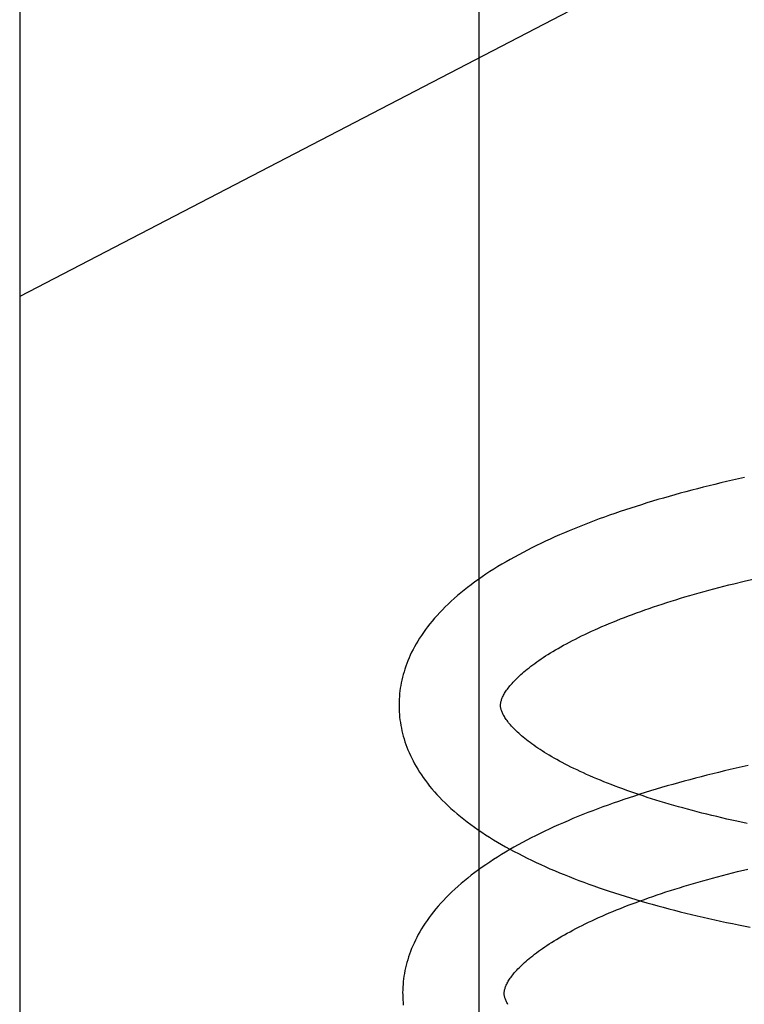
# Model space of a CAD drawing. Header units: inches. Extents: x 0 to 204, y 0 to 132.
# Tile 98 of 112: x 119.889 to 120.032, y 49.362 to 49.556. Entities that reach past the tile are written whole.
import ezdxf

# ---------------------------------------------------------------- set-up
doc = ezdxf.new("R2010")
doc.units = ezdxf.units.IN
doc.header["$LTSCALE"] = 11.243375
doc.header["$MEASUREMENT"] = 0
doc.linetypes.add('HIDDEN', pattern=[0.2, 0.1, -0.1])
doc.layers.add('DEFAULT_2', color=8, linetype='HIDDEN')

msp = doc.modelspace()

# ---------------------------------------------------------------- linework, layer by layer
at = {"layer": 'DEFAULT_2', "color": 8, "linetype": 'HIDDEN'}
for p, q in [((119.88942, 52.4267), (119.88942, 46.92619)), ((119.97994, 49.27202), (119.97994, 49.64702)), ((120.01442, 49.5664), (119.88942, 49.5014)), ((120.03224, 49.46567), (120.02989, 49.46515)), ((120.0322, 49.44524), (120.03425, 49.44572)), ((120.03018, 49.44475), (120.0322, 49.44524)), ((120.03297, 49.40888), (120.03063, 49.40836)), ((120.0309, 49.38796), (120.03292, 49.38845))]:
    msp.add_line(p, q, dxfattribs=at)
for points in [[(120.02989, 49.46515), (120.02873, 49.46488), (120.02757, 49.46461), (120.02642, 49.46433), (120.02527, 49.46405), (120.02412, 49.46376), (120.02299, 49.46347), (120.02186, 49.46318), (120.02073, 49.46288), (120.01961, 49.46258), (120.0185, 49.46227), (120.01739, 49.46196), (120.01629, 49.46164), (120.01519, 49.46132), (120.01411, 49.461), (120.01303, 49.46067), (120.01195, 49.46033), (120.01089, 49.46), (120.00983, 49.45965), (120.00878, 49.45931), (120.00773, 49.45896), (120.0067, 49.4586), (120.00567, 49.45824), (120.00465, 49.45788), (120.00363, 49.45751), (120.00263, 49.45713), (120.00163, 49.45675), (120.00065, 49.45637), (119.99967, 49.45598), (119.9987, 49.45559), (119.99773, 49.45519), (119.99678, 49.45479), (119.99583, 49.45438), (119.9949, 49.45397), (119.99397, 49.45355), (119.99306, 49.45313), (119.99215, 49.4527), (119.99125, 49.45226), (119.99036, 49.45183), (119.98949, 49.45138), (119.98862, 49.45093), (119.98776, 49.45047), (119.98692, 49.45001), (119.98608, 49.44955), (119.98526, 49.44907), (119.98444, 49.44859), (119.98364, 49.44811), (119.98285, 49.44762), (119.98207, 49.44712), (119.98131, 49.44662), (119.98056, 49.44611), (119.97982, 49.4456), (119.9791, 49.44508), (119.97839, 49.44455), (119.97769, 49.44402), (119.97701, 49.44348), (119.97635, 49.44294), (119.9757, 49.4424), (119.97507, 49.44185), (119.97446, 49.4413), (119.97386, 49.44074), (119.97329, 49.44018), (119.97273, 49.43962), (119.97219, 49.43906), (119.97168, 49.4385), (119.97118, 49.43793), (119.9707, 49.43737), (119.97024, 49.43681), (119.9698, 49.43624), (119.96938, 49.43568), (119.96897, 49.43512), (119.96859, 49.43455), (119.96823, 49.43399), (119.96788, 49.43343), (119.96755, 49.43287), (119.96724, 49.43232), (119.96694, 49.43176), (119.96666, 49.43121), (119.9664, 49.43066), (119.96616, 49.43011), (119.96593, 49.42956), (119.96571, 49.42901), (119.96551, 49.42847), (119.96533, 49.42792), (119.96516, 49.42738), (119.965, 49.42684), (119.96486, 49.42629), (119.96473, 49.42575), (119.96462, 49.42521), (119.96452, 49.42468), (119.96443, 49.42414), (119.96435, 49.4236), (119.96429, 49.42306), (119.96424, 49.42253), (119.96421, 49.42199), (119.96418, 49.42145), (119.96417, 49.42092), (119.96418, 49.42047)], [(119.98417, 49.42073), (119.98417, 49.42083), (119.98418, 49.42095), (119.98419, 49.42106), (119.98421, 49.42118), (119.98423, 49.42131), (119.98426, 49.42144), (119.98429, 49.42158), (119.98434, 49.42173), (119.98439, 49.42188), (119.98445, 49.42204), (119.98451, 49.42221), (119.98459, 49.42238), (119.98468, 49.42256), (119.98477, 49.42274), (119.98488, 49.42293), (119.98499, 49.42313), (119.98511, 49.42333), (119.98524, 49.42353), (119.98538, 49.42373), (119.98553, 49.42394), (119.98569, 49.42416), (119.98586, 49.42438), (119.98604, 49.4246), (119.98623, 49.42483), (119.98644, 49.42507), (119.98665, 49.4253), (119.98688, 49.42555), (119.98712, 49.42579), (119.98737, 49.42604), (119.98763, 49.4263), (119.9879, 49.42656), (119.98819, 49.42682), (119.98848, 49.42708), (119.98879, 49.42735), (119.98912, 49.42762), (119.98945, 49.4279), (119.9898, 49.42818), (119.99016, 49.42846), (119.99054, 49.42874), (119.99093, 49.42903), (119.99133, 49.42932), (119.99174, 49.42961), (119.99217, 49.4299), (119.99261, 49.43019), (119.99306, 49.43049), (119.99353, 49.43079), (119.99401, 49.43108), (119.9945, 49.43138), (119.99501, 49.43169), (119.99553, 49.43199), (119.99606, 49.43229), (119.99661, 49.4326), (119.99717, 49.4329), (119.99774, 49.43321), (119.99833, 49.43352), (119.99893, 49.43383), (119.99954, 49.43413), (120.00016, 49.43444), (120.0008, 49.43475), (120.00145, 49.43506), (120.00211, 49.43536), (120.00278, 49.43567), (120.00347, 49.43598), (120.00417, 49.43628), (120.00488, 49.43659), (120.0056, 49.43689), (120.00634, 49.43719), (120.00709, 49.4375), (120.00784, 49.4378), (120.00862, 49.4381), (120.0094, 49.4384), (120.01019, 49.43869), (120.011, 49.43899), (120.01181, 49.43929), (120.01264, 49.43958), (120.01347, 49.43987), (120.01432, 49.44016), (120.01518, 49.44045), (120.01605, 49.44073), (120.01693, 49.44102), (120.01781, 49.4413), (120.01871, 49.44158), (120.01962, 49.44186), (120.02053, 49.44213), (120.02146, 49.4424), (120.02239, 49.44268), (120.02334, 49.44294), (120.02429, 49.44321), (120.02525, 49.44347), (120.02622, 49.44373), (120.0272, 49.44399), (120.02818, 49.44424), (120.02917, 49.4445), (120.03018, 49.44475)], [(119.96418, 49.42047), (119.96419, 49.42002), (119.96421, 49.41948), (119.96425, 49.41895), (119.9643, 49.41841), (119.96436, 49.41788), (119.96444, 49.41734), (119.96452, 49.4168), (119.96463, 49.41627), (119.96474, 49.41573), (119.96487, 49.41519), (119.96501, 49.41466), (119.96517, 49.41412), (119.96534, 49.41358), (119.96552, 49.41304), (119.96572, 49.4125), (119.96594, 49.41196), (119.96616, 49.41142), (119.96641, 49.41087), (119.96667, 49.41033), (119.96694, 49.40979), (119.96724, 49.40924), (119.96755, 49.40869), (119.96787, 49.40815), (119.96822, 49.4076), (119.96858, 49.40704), (119.96896, 49.40649), (119.96936, 49.40594), (119.96977, 49.40539), (119.97021, 49.40483), (119.97067, 49.40428), (119.97114, 49.40372), (119.97164, 49.40317), (119.97215, 49.40262), (119.97269, 49.40206), (119.97325, 49.40151), (119.97382, 49.40097), (119.97441, 49.40042), (119.97502, 49.39988), (119.97565, 49.39935), (119.97629, 49.39881), (119.97695, 49.39829), (119.97763, 49.39777), (119.97832, 49.39725), (119.97903, 49.39674), (119.97975, 49.39623), (119.98049, 49.39573), (119.98124, 49.39524), (119.982, 49.39475), (119.98278, 49.39426), (119.98357, 49.39379), (119.98437, 49.39332), (119.98519, 49.39285), (119.98601, 49.3924), (119.98685, 49.39195), (119.98769, 49.3915), (119.98855, 49.39106), (119.98942, 49.39063), (119.9903, 49.3902), (119.99119, 49.38978), (119.99209, 49.38936), (119.993, 49.38895), (119.99391, 49.38854), (119.99484, 49.38815), (119.99578, 49.38775), (119.99672, 49.38736), (119.99768, 49.38698), (119.99864, 49.3866), (119.99961, 49.38623), (120.00059, 49.38586), (120.00158, 49.3855), (120.00258, 49.38514), (120.00359, 49.38479), (120.0046, 49.38444), (120.00562, 49.38409), (120.00665, 49.38376), (120.00769, 49.38342), (120.00873, 49.38309), (120.00979, 49.38277), (120.01085, 49.38245), (120.01191, 49.38213), (120.01299, 49.38182), (120.01407, 49.38152), (120.01516, 49.38122), (120.01625, 49.38092), (120.01736, 49.38063), (120.01846, 49.38034), (120.01958, 49.38006), (120.0207, 49.37978), (120.02183, 49.3795), (120.02296, 49.37924), (120.0241, 49.37897), (120.02524, 49.37871), (120.02639, 49.37845), (120.02755, 49.3782), (120.02871, 49.37795), (120.02988, 49.37771), (120.03105, 49.37747), (120.0334, 49.37701)], [(120.03279, 49.39745), (120.03075, 49.39788), (120.02975, 49.39811), (120.02875, 49.39833), (120.02776, 49.39856), (120.02678, 49.3988), (120.0258, 49.39903), (120.02483, 49.39927), (120.02388, 49.39951), (120.02293, 49.39976), (120.02198, 49.4), (120.02105, 49.40025), (120.02013, 49.40051), (120.01922, 49.40076), (120.01831, 49.40102), (120.01742, 49.40128), (120.01653, 49.40154), (120.01566, 49.4018), (120.0148, 49.40207), (120.01394, 49.40233), (120.0131, 49.4026), (120.01226, 49.40288), (120.01144, 49.40315), (120.01063, 49.40343), (120.00983, 49.4037), (120.00904, 49.40398), (120.00826, 49.40426), (120.0075, 49.40455), (120.00674, 49.40483), (120.006, 49.40511), (120.00527, 49.4054), (120.00455, 49.40569), (120.00385, 49.40597), (120.00315, 49.40626), (120.00247, 49.40655), (120.0018, 49.40684), (120.00114, 49.40713), (120.0005, 49.40742), (119.99987, 49.40771), (119.99925, 49.40801), (119.99864, 49.4083), (119.99805, 49.40859), (119.99747, 49.40888), (119.9969, 49.40917), (119.99635, 49.40947), (119.99581, 49.40976), (119.99528, 49.41005), (119.99477, 49.41033), (119.99427, 49.41062), (119.99378, 49.41091), (119.99331, 49.41119), (119.99285, 49.41148), (119.9924, 49.41176), (119.99197, 49.41204), (119.99154, 49.41232), (119.99114, 49.4126), (119.99074, 49.41288), (119.99036, 49.41315), (119.98999, 49.41342), (119.98963, 49.41369), (119.98929, 49.41396), (119.98896, 49.41422), (119.98864, 49.41448), (119.98834, 49.41474), (119.98805, 49.41499), (119.98777, 49.41524), (119.9875, 49.41549), (119.98724, 49.41573), (119.987, 49.41598), (119.98677, 49.41621), (119.98655, 49.41644), (119.98634, 49.41667), (119.98614, 49.4169), (119.98595, 49.41712), (119.98578, 49.41733), (119.98561, 49.41754), (119.98546, 49.41775), (119.98531, 49.41795), (119.98518, 49.41815), (119.98505, 49.41835), (119.98493, 49.41854), (119.98482, 49.41872), (119.98472, 49.41891), (119.98463, 49.41908), (119.98455, 49.41926), (119.98448, 49.41942), (119.98442, 49.41958), (119.98436, 49.41973), (119.98431, 49.41987), (119.98428, 49.42001), (119.98424, 49.42014), (119.98422, 49.42027), (119.9842, 49.42039), (119.98419, 49.42051), (119.98418, 49.42062), (119.98417, 49.42073)], [(120.03063, 49.40836), (120.02946, 49.40809), (120.0283, 49.40782), (120.02715, 49.40754), (120.026, 49.40726), (120.02486, 49.40697), (120.02372, 49.40668), (120.02259, 49.40639), (120.02146, 49.40609), (120.02034, 49.40579), (120.01923, 49.40548), (120.01812, 49.40517), (120.01702, 49.40485), (120.01593, 49.40453), (120.01484, 49.40421), (120.01376, 49.40388), (120.01269, 49.40355), (120.01162, 49.40321), (120.01056, 49.40287), (120.00951, 49.40252), (120.00847, 49.40217), (120.00743, 49.40181), (120.0064, 49.40145), (120.00538, 49.40109), (120.00437, 49.40072), (120.00336, 49.40035), (120.00237, 49.39997), (120.00138, 49.39959), (120.0004, 49.3992), (119.99943, 49.3988), (119.99846, 49.39841), (119.99751, 49.398), (119.99657, 49.3976), (119.99563, 49.39718), (119.9947, 49.39676), (119.99379, 49.39634), (119.99288, 49.39591), (119.99198, 49.39548), (119.9911, 49.39504), (119.99022, 49.3946), (119.98935, 49.39415), (119.98849, 49.39369), (119.98765, 49.39323), (119.98681, 49.39276), (119.98599, 49.39229), (119.98517, 49.39181), (119.98437, 49.39132), (119.98358, 49.39083), (119.98281, 49.39034), (119.98204, 49.38984), (119.98129, 49.38933), (119.98055, 49.38881), (119.97983, 49.38829), (119.97912, 49.38777), (119.97842, 49.38724), (119.97774, 49.3867), (119.97708, 49.38616), (119.97643, 49.38562), (119.9758, 49.38507), (119.97519, 49.38452), (119.97459, 49.38396), (119.97402, 49.3834), (119.97346, 49.38284), (119.97293, 49.38228), (119.97241, 49.38172), (119.97191, 49.38116), (119.97143, 49.38059), (119.97097, 49.38003), (119.97053, 49.37946), (119.9701, 49.3789), (119.9697, 49.37833), (119.96931, 49.37777), (119.96895, 49.37721), (119.9686, 49.37665), (119.96827, 49.37609), (119.96796, 49.37553), (119.96767, 49.37498), (119.96739, 49.37443), (119.96713, 49.37387), (119.96688, 49.37332), (119.96665, 49.37277), (119.96644, 49.37223), (119.96624, 49.37168), (119.96605, 49.37114), (119.96588, 49.37059), (119.96572, 49.37005), (119.96558, 49.36951), (119.96545, 49.36897), (119.96534, 49.36843), (119.96524, 49.36789), (119.96515, 49.36735), (119.96507, 49.36681), (119.96501, 49.36627), (119.96496, 49.36574), (119.96493, 49.3652), (119.9649, 49.36466), (119.96489, 49.36413), (119.9649, 49.36368)], [(119.98489, 49.36393), (119.9849, 49.36404), (119.9849, 49.36415), (119.98491, 49.36427), (119.98493, 49.36439), (119.98495, 49.36452), (119.98498, 49.36465), (119.98501, 49.36479), (119.98506, 49.36493), (119.98511, 49.36509), (119.98517, 49.36525), (119.98523, 49.36541), (119.98531, 49.36559), (119.9854, 49.36577), (119.98549, 49.36595), (119.9856, 49.36614), (119.98571, 49.36634), (119.98583, 49.36653), (119.98596, 49.36674), (119.9861, 49.36694), (119.98625, 49.36715), (119.98641, 49.36737), (119.98658, 49.36759), (119.98676, 49.36781), (119.98695, 49.36804), (119.98716, 49.36827), (119.98737, 49.36851), (119.9876, 49.36876), (119.98784, 49.369), (119.98809, 49.36925), (119.98835, 49.36951), (119.98862, 49.36977), (119.98891, 49.37003), (119.9892, 49.37029), (119.98951, 49.37056), (119.98984, 49.37083), (119.99017, 49.37111), (119.99052, 49.37138), (119.99088, 49.37167), (119.99126, 49.37195), (119.99165, 49.37224), (119.99205, 49.37252), (119.99246, 49.37281), (119.99289, 49.37311), (119.99333, 49.3734), (119.99378, 49.3737), (119.99425, 49.37399), (119.99473, 49.37429), (119.99522, 49.37459), (119.99573, 49.3749), (119.99625, 49.3752), (119.99678, 49.3755), (119.99733, 49.37581), (119.99789, 49.37611), (119.99846, 49.37642), (119.99905, 49.37673), (119.99965, 49.37704), (120.00026, 49.37734), (120.00088, 49.37765), (120.00152, 49.37796), (120.00217, 49.37826), (120.00283, 49.37857), (120.0035, 49.37888), (120.00419, 49.37918), (120.00489, 49.37949), (120.0056, 49.3798), (120.00632, 49.3801), (120.00706, 49.3804), (120.00781, 49.38071), (120.00857, 49.38101), (120.00934, 49.38131), (120.01012, 49.38161), (120.01091, 49.3819), (120.01172, 49.3822), (120.01253, 49.38249), (120.01336, 49.38279), (120.0142, 49.38308), (120.01504, 49.38337), (120.0159, 49.38366), (120.01677, 49.38394), (120.01765, 49.38423), (120.01853, 49.38451), (120.01943, 49.38479), (120.02034, 49.38507), (120.02126, 49.38534), (120.02218, 49.38561), (120.02312, 49.38588), (120.02406, 49.38615), (120.02501, 49.38642), (120.02597, 49.38668), (120.02694, 49.38694), (120.02792, 49.3872), (120.0289, 49.38745), (120.0299, 49.38771), (120.0309, 49.38796)], [(119.9649, 49.36368), (119.96491, 49.36323), (119.96493, 49.36269), (119.96497, 49.36216), (119.96502, 49.36162)], [(119.98565, 49.36175), (119.98554, 49.36193), (119.98544, 49.36212), (119.98535, 49.36229), (119.98527, 49.36246), (119.9852, 49.36263), (119.98514, 49.36279), (119.98508, 49.36294), (119.98504, 49.36308), (119.985, 49.36322), (119.98496, 49.36335), (119.98494, 49.36348), (119.98492, 49.3636), (119.98491, 49.36371), (119.9849, 49.36383), (119.98489, 49.36394)]]:
    msp.add_lwpolyline(points, dxfattribs=at)

doc.saveas('drawing.dxf')
